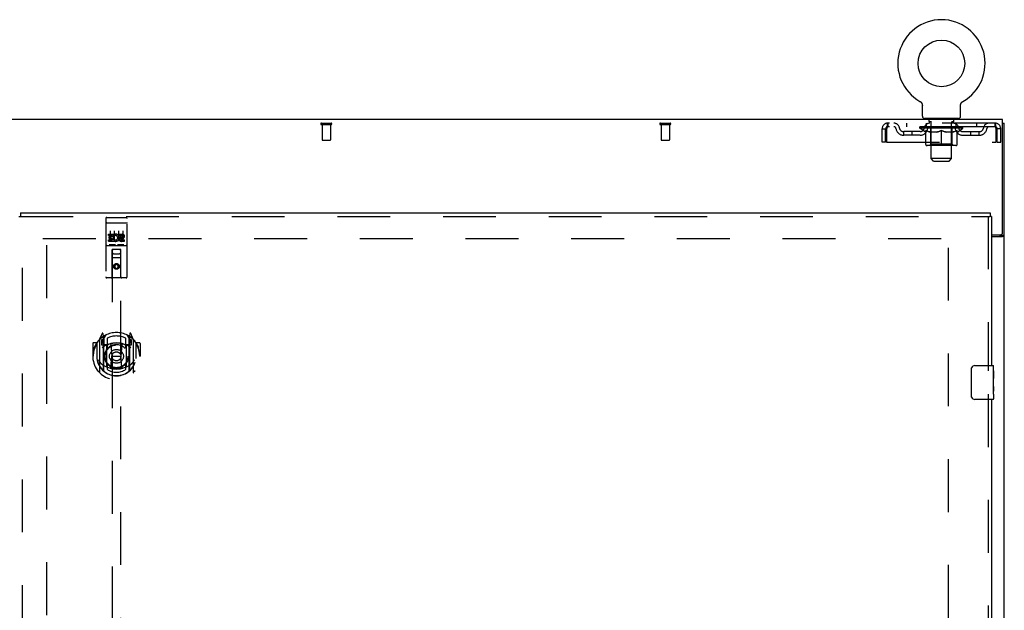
# Model space of a CAD drawing. Header units: inches. Extents: x 0 to 283, y 0 to 183.
# Tile 23 of 36: x 92 to 121, y 113 to 130. Entities that reach past the tile are written whole.
import ezdxf

# ---------------------------------------------------------------- set-up
doc = ezdxf.new("R2010")
doc.units = ezdxf.units.IN
doc.header["$LTSCALE"] = 15.583333
doc.header["$MEASUREMENT"] = 0
doc.linetypes.add('HIDDEN', pattern=[0.2, 0.1, -0.1])
doc.layers.get('0').update_dxf_attribs({"linetype": 'CONTINUOUS'})
doc.layers.add('DEFAULT_2', color=8, linetype='HIDDEN')
doc.layers.add('RIGHTHAND_DOOR_ASSEMBLY', color=7, linetype='CONTINUOUS')

msp = doc.modelspace()

# ---------------------------------------------------------------- linework, layer by layer
at = {"color": 7, "linetype": 'Continuous'}
for p, q in [((118.609, 127.952), (118.609, 127.952)), ((118.609, 127.952), (118.613, 127.95)), ((118.61, 127.952), (118.612, 127.951)), ((118.613, 127.95), (118.617, 127.947)), ((118.617, 127.947), (118.622, 127.944)), ((118.622, 127.944), (118.626, 127.941)), ((118.626, 127.941), (118.63, 127.938)), ((118.63, 127.938), (118.634, 127.935)), ((118.633, 127.935), (118.637, 127.931)), ((118.637, 127.931), (118.641, 127.927)), ((118.641, 127.928), (118.644, 127.924)), ((118.644, 127.924), (118.648, 127.92)), ((118.648, 127.92), (118.651, 127.916)), ((118.651, 127.916), (118.654, 127.912)), ((118.654, 127.912), (118.657, 127.908)), ((118.657, 127.908), (118.66, 127.904)), ((118.66, 127.904), (118.662, 127.899)), ((118.662, 127.899), (118.665, 127.895)), ((118.665, 127.895), (118.667, 127.89)), ((118.667, 127.89), (118.669, 127.886)), ((118.669, 127.886), (118.671, 127.881)), ((118.671, 127.881), (118.673, 127.876)), ((118.673, 127.876), (118.675, 127.871)), ((118.675, 127.872), (118.676, 127.867)), ((118.676, 127.867), (118.677, 127.862)), ((118.677, 127.862), (118.679, 127.857)), ((118.679, 127.857), (118.679, 127.852)), ((118.679, 127.852), (118.68, 127.847)), ((118.682, 127.513), (118.682, 127.827)), ((119.807, 127.842), (119.808, 127.847)), ((119.807, 127.832), (119.807, 127.837)), ((119.807, 127.827), (119.807, 127.832)), ((119.807, 127.513), (119.807, 127.827)), ((119.808, 127.847), (119.809, 127.852)), ((119.809, 127.852), (119.81, 127.857)), ((119.81, 127.857), (119.811, 127.862)), ((119.811, 127.862), (119.812, 127.867)), ((119.812, 127.867), (119.814, 127.872)), ((119.814, 127.871), (119.815, 127.876)), ((119.815, 127.876), (119.817, 127.881)), ((119.817, 127.881), (119.819, 127.886)), ((119.819, 127.886), (119.821, 127.89)), ((119.821, 127.89), (119.824, 127.895)), ((119.823, 127.895), (119.826, 127.899)), ((119.826, 127.899), (119.829, 127.904)), ((119.829, 127.904), (119.831, 127.908)), ((119.831, 127.908), (119.834, 127.912)), ((119.834, 127.912), (119.837, 127.916)), ((119.837, 127.916), (119.841, 127.92)), ((119.841, 127.92), (119.844, 127.924)), ((119.844, 127.924), (119.847, 127.928)), ((119.847, 127.927), (119.851, 127.931)), ((119.851, 127.931), (119.855, 127.935)), ((119.855, 127.935), (119.859, 127.938)), ((119.859, 127.938), (119.863, 127.941)), ((119.863, 127.941), (119.867, 127.944)), ((119.867, 127.944), (119.871, 127.947)), ((119.871, 127.947), (119.875, 127.95)), ((119.871, 127.947), (119.872, 127.948)), ((119.875, 127.95), (119.879, 127.952)), ((119.877, 127.951), (119.878, 127.952)), ((118.744, 127.444), (118.744, 127.414)), ((119.744, 127.444), (118.744, 127.444)), ((119.744, 127.444), (119.744, 127.414)), ((121.046, 127.31), (121.098, 127.31)), ((120.994, 124.019), (120.994, 124.003)), ((120.994, 124.003), (121.098, 124.003))]:
    msp.add_line(p, q, dxfattribs=at)
at = {"color": 3, "linetype": 'Continuous'}
for p, q in [((121.046, 127.414), (61.15, 127.414)), ((121.046, 124.078), (121.046, 127.414)), ((121.098, 55.518), (121.098, 127.31)), ((120.723, 124.018), (120.986, 124.018)), ((120.723, 123.966), (121.039, 123.966))]:
    msp.add_line(p, q, dxfattribs=at)
at = {"color": 7, "linetype": 'Continuous'}
for points in [[(118.68, 127.847), (118.681, 127.842), (118.681, 127.837), (118.682, 127.832), (118.682, 127.827)], [(119.807, 127.832), (119.807, 127.837), (119.807, 127.842)], [(120.962, 123.966), (120.962, 123.968), (120.962, 123.97), (120.962, 123.971), (120.963, 123.973), (120.963, 123.975), (120.964, 123.976), (120.965, 123.978), (120.966, 123.979), (120.968, 123.981), (120.97, 123.982), (120.971, 123.983), (120.973, 123.985), (120.975, 123.986), (120.977, 123.987)], [(120.977, 123.987), (120.981, 123.989), (120.983, 123.991), (120.985, 123.992), (120.987, 123.993), (120.989, 123.995), (120.991, 123.996), (120.992, 123.998), (120.993, 123.999), (120.994, 124), (120.994, 124.002), (120.994, 124.003)]]:
    msp.add_lwpolyline(points, dxfattribs=at)
at = {"color": 3, "linetype": 'Continuous'}
for points in [[(121.039, 123.966), (121.041, 123.968), (121.043, 123.969), (121.046, 123.971), (121.049, 123.972), (121.052, 123.974), (121.056, 123.975), (121.06, 123.977)], [(121.06, 123.977), (121.067, 123.98), (121.071, 123.981), (121.074, 123.982), (121.078, 123.984), (121.081, 123.985), (121.084, 123.986), (121.086, 123.988), (121.089, 123.99), (121.091, 123.991), (121.093, 123.993), (121.095, 123.994), (121.096, 123.996), (121.097, 123.998), (121.098, 123.999), (121.098, 124.001), (121.098, 124.003)]]:
    msp.add_lwpolyline(points, dxfattribs=at)
at = {"color": 7, "linetype": 'Continuous'}
msp.add_circle((119.244, 129.072), 0.688, dxfattribs=at)
for centre, radius, start, end in [((119.244, 129.072), 1.288, 299.5053, 240.4947), ((118.751, 127.513), 0.069, 180, 265), ((119.738, 127.513), 0.069, 275, 360)]:
    msp.add_arc(centre, radius, start, end, dxfattribs=at)
at = {"color": 3, "linetype": 'Continuous'}
msp.add_arc((120.986, 124.078), 0.06, 270, 360, dxfattribs=at)
at = {"layer": 'DEFAULT_2', "color": 8, "linetype": 'HIDDEN'}
for p, q in [((118.616, 127.948), (118.617, 127.947)), ((119.879, 127.952), (119.879, 127.952)), ((100.956, 127.31), (101.24, 127.31)), ((100.956, 127.267), (101.24, 127.267)), ((100.974, 127.267), (100.974, 126.82)), ((101.222, 127.267), (101.222, 126.82)), ((110.956, 127.31), (111.24, 127.31)), ((110.956, 127.267), (111.24, 127.267)), ((110.974, 127.267), (110.974, 126.82)), ((111.222, 127.267), (111.222, 126.82)), ((117.661, 127.31), (117.661, 127.206)), ((120.827, 127.31), (117.661, 127.31)), ((120.827, 127.206), (117.661, 127.206)), ((118.213, 127.31), (118.213, 127.206)), ((118.611, 127.159), (118.611, 127.206)), ((118.62, 127.199), (118.62, 127.206)), ((118.649, 127.199), (118.649, 127.206)), ((118.696, 127.199), (118.696, 127.206)), ((118.759, 127.199), (118.759, 127.206)), ((118.807, 127.206), (118.807, 127.31)), ((118.815, 127.196), (118.815, 127.202)), ((118.837, 127.199), (118.837, 127.206)), ((118.841, 127.444), (118.841, 127.414)), ((118.871, 127.196), (118.871, 127.203)), ((118.879, 127.354), (118.879, 127.434)), ((118.949, 127.344), (118.889, 127.344)), ((118.927, 127.199), (118.927, 127.206)), ((118.944, 126.263), (118.944, 127.334)), ((118.945, 127.196), (118.945, 127.205)), ((119.028, 127.199), (119.028, 127.206)), ((119.034, 127.196), (119.034, 127.205)), ((119.13, 127.199), (119.244, 127.206)), ((119.134, 127.199), (119.134, 127.206)), ((119.135, 127.206), (119.134, 127.206)), ((119.135, 127.199), (119.135, 127.206)), ((119.244, 127.199), (119.244, 127.206)), ((119.281, 127.199), (119.281, 127.204)), ((119.281, 127.204), (119.359, 127.199)), ((119.302, 127.199), (119.302, 127.203)), ((119.354, 127.199), (119.354, 127.206)), ((119.354, 127.199), (119.354, 127.206)), ((119.354, 127.206), (119.354, 127.206)), ((119.455, 127.196), (119.455, 127.205)), ((119.461, 127.199), (119.461, 127.206)), ((119.599, 127.344), (119.539, 127.344)), ((119.543, 127.196), (119.543, 127.205)), ((119.544, 126.263), (119.544, 127.334)), ((119.561, 127.199), (119.561, 127.206)), ((119.609, 127.354), (119.609, 127.434)), ((119.617, 127.196), (119.617, 127.203)), ((119.647, 127.444), (119.647, 127.414)), ((119.651, 127.199), (119.651, 127.206)), ((119.673, 127.196), (119.673, 127.202)), ((119.682, 127.206), (119.682, 127.31)), ((119.729, 127.199), (119.729, 127.206)), ((119.793, 127.199), (119.793, 127.206)), ((119.839, 127.199), (119.839, 127.206)), ((119.868, 127.199), (119.868, 127.206)), ((119.877, 127.159), (119.877, 127.206)), ((120.275, 127.31), (120.275, 127.206)), ((120.827, 127.206), (120.827, 127.31)), ((117.494, 126.748), (117.494, 127.143)), ((117.494, 127.143), (117.598, 127.143)), ((117.598, 126.748), (117.598, 127.143)), ((117.628, 127.143), (117.628, 126.748)), ((118.13, 126.955), (118.13, 127.059)), ((118.613, 127.059), (118.13, 127.059)), ((118.613, 126.955), (118.13, 126.955)), ((118.38, 126.955), (118.38, 127.059)), ((119.877, 127.159), (118.611, 127.159)), ((118.77, 127.048), (118.611, 127.159)), ((118.629, 127.196), (118.629, 127.199)), ((118.629, 127.196), (119.859, 127.196)), ((118.638, 127.196), (118.638, 127.199)), ((118.639, 127.196), (118.639, 127.199)), ((118.665, 127.196), (118.665, 127.199)), ((118.667, 127.196), (118.667, 127.199)), ((118.71, 127.196), (118.71, 127.199)), ((118.713, 127.196), (118.713, 127.199)), ((118.917, 127.199), (118.716, 127.199)), ((118.76, 127.196), (118.76, 127.199)), ((118.761, 127.196), (118.761, 127.199)), ((118.764, 127.196), (118.764, 127.199)), ((118.77, 127.048), (118.781, 127.048)), ((118.771, 127.196), (118.771, 127.199)), ((118.771, 127.196), (118.771, 127.199)), ((118.775, 127.196), (118.775, 127.199)), ((118.778, 127.196), (118.778, 127.2)), ((118.781, 126.685), (118.781, 127.091)), ((118.782, 127.196), (118.782, 127.199)), ((118.797, 127.196), (118.797, 127.199)), ((118.815, 127.196), (118.815, 127.199)), ((118.836, 127.196), (118.836, 127.199)), ((118.847, 127.196), (118.847, 127.199)), ((118.851, 127.196), (118.851, 127.199)), ((118.86, 127.196), (118.86, 127.199)), ((118.887, 127.196), (118.887, 127.199)), ((118.89, 127.196), (118.89, 127.199)), ((118.917, 127.196), (118.917, 127.199)), ((118.984, 127.199), (118.922, 127.199)), ((119.103, 127.048), (118.923, 127.048)), ((118.931, 126.688), (118.931, 127.156)), ((118.934, 127.196), (118.934, 127.199)), ((118.939, 127.196), (118.939, 127.199)), ((118.949, 127.196), (118.949, 127.199)), ((118.96, 127.196), (118.96, 127.199)), ((118.984, 127.196), (118.984, 127.199)), ((119.059, 127.199), (119, 127.199)), ((119.02, 127.196), (119.02, 127.199)), ((119.031, 127.196), (119.031, 127.199)), ((119.036, 127.196), (119.036, 127.199)), ((119.044, 127.196), (119.044, 127.2)), ((119.059, 127.196), (119.059, 127.199)), ((119.14, 127.199), (119.085, 127.199)), ((119.098, 127.196), (119.098, 127.199)), ((119.135, 127.196), (119.135, 127.199)), ((119.139, 127.196), (119.139, 127.2)), ((119.14, 127.196), (119.14, 127.199)), ((119.14, 127.196), (119.14, 127.199)), ((119.223, 127.199), (119.175, 127.199)), ((119.181, 127.196), (119.181, 127.199)), ((119.223, 127.196), (119.223, 127.199)), ((119.242, 127.2), (119.241, 127.199)), ((119.241, 127.196), (119.241, 127.199)), ((119.242, 127.196), (119.242, 127.2)), ((119.244, 126.648), (119.244, 127.092)), ((119.247, 127.196), (119.247, 127.2)), ((119.247, 127.2), (119.247, 127.199)), ((119.247, 127.196), (119.247, 127.199)), ((119.249, 127.199), (119.313, 127.199)), ((119.265, 127.196), (119.265, 127.199)), ((119.308, 127.196), (119.308, 127.199)), ((119.348, 127.196), (119.348, 127.199)), ((119.349, 127.196), (119.349, 127.199)), ((119.349, 127.199), (119.403, 127.199)), ((119.35, 127.196), (119.35, 127.2)), ((119.354, 127.196), (119.354, 127.199)), ((119.565, 127.048), (119.385, 127.048)), ((119.39, 127.196), (119.39, 127.199)), ((119.429, 127.196), (119.429, 127.199)), ((119.429, 127.199), (119.488, 127.199)), ((119.444, 127.196), (119.444, 127.2)), ((119.452, 127.196), (119.452, 127.199)), ((119.457, 127.196), (119.457, 127.199)), ((119.468, 127.196), (119.468, 127.199)), ((119.504, 127.196), (119.504, 127.199)), ((119.504, 127.199), (119.566, 127.199)), ((119.528, 127.196), (119.528, 127.199)), ((119.539, 127.196), (119.539, 127.199)), ((119.549, 127.196), (119.549, 127.199)), ((119.554, 127.196), (119.554, 127.199)), ((119.557, 126.688), (119.557, 127.156)), ((119.571, 127.196), (119.571, 127.199)), ((119.571, 127.199), (119.772, 127.199)), ((119.598, 127.196), (119.598, 127.199)), ((119.601, 127.196), (119.601, 127.199)), ((119.628, 127.196), (119.628, 127.199)), ((119.637, 127.196), (119.637, 127.199)), ((119.641, 127.196), (119.641, 127.199)), ((119.653, 127.196), (119.653, 127.199)), ((119.673, 127.196), (119.673, 127.199)), ((119.692, 127.196), (119.692, 127.199)), ((119.706, 127.196), (119.706, 127.199)), ((119.708, 126.685), (119.708, 127.091)), ((119.708, 127.048), (119.718, 127.048)), ((119.71, 127.196), (119.71, 127.2)), ((119.713, 127.196), (119.713, 127.199)), ((119.717, 127.196), (119.717, 127.199)), ((119.717, 127.196), (119.717, 127.199)), ((119.718, 127.048), (119.877, 127.159)), ((119.724, 127.196), (119.724, 127.199)), ((119.727, 127.196), (119.727, 127.199)), ((119.728, 127.196), (119.728, 127.199)), ((119.775, 127.196), (119.775, 127.199)), ((119.778, 127.196), (119.778, 127.199)), ((119.821, 127.196), (119.821, 127.199)), ((119.823, 127.196), (119.823, 127.199)), ((119.849, 127.196), (119.849, 127.199)), ((119.85, 127.196), (119.85, 127.199)), ((119.859, 127.196), (119.859, 127.199)), ((119.876, 127.059), (120.359, 127.059)), ((119.876, 126.955), (120.359, 126.955)), ((120.109, 126.955), (120.109, 127.059)), ((120.359, 126.955), (120.359, 127.059)), ((120.86, 127.143), (120.855, 127.157)), ((120.86, 126.748), (120.86, 127.143)), ((120.89, 126.748), (120.89, 127.143)), ((120.994, 127.143), (120.89, 127.143)), ((120.994, 126.748), (120.994, 127.143)), ((100.984, 126.81), (101.212, 126.81)), ((110.984, 126.81), (111.212, 126.81)), ((117.598, 126.748), (117.494, 126.748)), ((117.628, 126.748), (120.86, 126.748)), ((119.671, 126.648), (118.818, 126.648)), ((118.931, 126.688), (118.892, 126.648)), ((119.557, 126.688), (118.931, 126.688)), ((119.557, 126.688), (119.597, 126.648)), ((120.89, 126.748), (120.994, 126.748)), ((119.544, 126.263), (118.944, 126.263)), ((119.013, 126.194), (118.944, 126.263)), ((119.013, 126.194), (119.475, 126.194)), ((119.475, 126.194), (119.544, 126.263)), ((92.744, 123.914), (119.348, 123.914)), ((119.452, 62.862), (119.452, 123.966)), ((92.848, 123.713), (92.848, 63.116))]:
    msp.add_line(p, q, dxfattribs=at)
for points in [[(117.661, 127.31), (117.659, 127.309), (117.656, 127.306), (117.654, 127.301), (117.652, 127.294), (117.649, 127.284), (117.647, 127.274), (117.645, 127.261), (117.642, 127.247), (117.64, 127.232), (117.638, 127.216), (117.635, 127.198), (117.633, 127.18), (117.63, 127.162), (117.628, 127.143)], [(117.661, 127.206), (117.659, 127.206), (117.656, 127.205), (117.654, 127.203), (117.652, 127.2), (117.649, 127.196), (117.647, 127.192), (117.645, 127.188), (117.642, 127.182), (117.64, 127.177), (117.638, 127.17), (117.635, 127.164), (117.633, 127.157), (117.628, 127.143)], [(120.86, 127.143), (120.858, 127.162), (120.855, 127.18), (120.853, 127.198), (120.851, 127.216), (120.848, 127.232), (120.846, 127.247), (120.844, 127.261), (120.841, 127.274), (120.839, 127.284), (120.837, 127.294), (120.834, 127.301), (120.832, 127.306), (120.829, 127.309), (120.827, 127.31)], [(120.855, 127.157), (120.853, 127.164), (120.851, 127.17), (120.848, 127.177), (120.846, 127.182), (120.844, 127.188), (120.841, 127.192), (120.839, 127.196), (120.837, 127.2), (120.834, 127.203), (120.832, 127.205), (120.829, 127.206), (120.827, 127.206)], [(118.781, 127.091), (118.806, 127.081), (118.832, 127.072), (118.857, 127.065), (118.881, 127.058), (118.906, 127.052), (118.931, 127.048)], [(118.923, 127.048), (118.9, 127.052), (118.876, 127.058), (118.853, 127.065), (118.829, 127.072), (118.805, 127.081), (118.781, 127.09)], [(119.093, 127.048), (119.118, 127.052), (119.143, 127.058), (119.168, 127.065), (119.193, 127.073), (119.218, 127.082), (119.244, 127.092)], [(119.244, 127.09), (119.22, 127.08), (119.196, 127.072), (119.172, 127.064), (119.149, 127.058), (119.126, 127.052), (119.103, 127.048)], [(119.244, 127.092), (119.27, 127.081), (119.296, 127.073), (119.321, 127.065), (119.346, 127.058), (119.37, 127.052), (119.395, 127.048)], [(119.385, 127.048), (119.362, 127.052), (119.339, 127.058), (119.315, 127.065), (119.292, 127.072), (119.268, 127.08), (119.244, 127.09)], [(119.558, 127.048), (119.582, 127.052), (119.607, 127.058), (119.632, 127.065), (119.657, 127.072), (119.682, 127.081), (119.708, 127.091)], [(119.708, 127.09), (119.683, 127.081), (119.659, 127.072), (119.635, 127.065), (119.612, 127.058), (119.588, 127.052), (119.565, 127.048)]]:
    msp.add_lwpolyline(points, dxfattribs=at)
for centre, radius, start, end in [((100.956, 127.289), 0.0215, 90, 270), ((101.24, 127.289), 0.0215, 270, 90), ((110.956, 127.289), 0.0215, 90, 270), ((111.24, 127.289), 0.0215, 270, 90), ((117.661, 127.143), 0.167, 90, 180), ((117.661, 127.143), 0.063, 90, 180), ((117.84, 127.143), 0.167, 8.0716, 90), ((117.841, 127.144), 0.0625, 7.9863, 90), ((118.902, 127.143), 0.167, 90, 171.9284), ((118.751, 127.513), 0.069, 265, 270), ((118.901, 127.144), 0.0625, 90, 172.0137), ((118.869, 127.434), 0.01, 0, 90), ((118.889, 127.354), 0.01, 180, 270), ((118.934, 127.334), 0.01, 0, 90), ((119.554, 127.334), 0.01, 90, 180), ((119.587, 127.143), 0.167, 8.0716, 90), ((119.587, 127.144), 0.0625, 7.9863, 90), ((119.599, 127.354), 0.01, 270, 360), ((119.619, 127.434), 0.01, 90, 180), ((119.738, 127.513), 0.069, 270, 275), ((120.648, 127.143), 0.167, 90, 171.9284), ((120.647, 127.144), 0.0625, 90, 172.0137), ((120.827, 127.143), 0.167, 0, 90), ((120.827, 127.143), 0.063, 0, 90), ((118.13, 127.184), 0.229, 187.9863, 270), ((118.13, 127.184), 0.125, 188.0716, 270), ((118.613, 127.184), 0.125, 270, 351.9284), ((118.613, 127.184), 0.229, 270, 352.0137), ((118.892, 127.156), 0.0398, 0, 90), ((119.597, 127.156), 0.0398, 90, 180), ((119.876, 127.184), 0.229, 187.9863, 270), ((119.876, 127.184), 0.125, 188.0716, 270), ((120.359, 127.184), 0.125, 270, 351.9284), ((120.359, 127.184), 0.229, 270, 352.0137), ((100.984, 126.82), 0.01, 180, 270), ((101.212, 126.82), 0.01, 270, 360), ((110.984, 126.82), 0.01, 180, 270), ((111.212, 126.82), 0.01, 270, 360), ((118.818, 126.685), 0.0371, 180, 270), ((119.671, 126.685), 0.0371, 270, 360)]:
    msp.add_arc(centre, radius, start, end, dxfattribs=at)
for centre, major_axis, ratio, start_param, end_param in [((119.244, 127.206), (0.633, 0.007), 0.05963, 2.96643, 3.140963), ((118.591, 127.194), (0.198, 0), 0.060556, 0.430652, 1.470503), ((119.244, 127.206), (0.633, 0), 0.060556, -3.141593, -2.96706), ((119.244, 127.206), (0.633, 0.013), 0.05688, 2.791345, 2.965878), ((118.567, 127.194), (0.198, 0.002), 0.05963, 0.25549, 1.295341), ((118.635, 127.194), (0.198, -0.002), 0.05963, 0.605815, 1.645666), ((119.244, 127.206), (0.633, -0.007), 0.05963, -2.96643, -2.791898), ((119.244, 127.206), (0.633, 0.019), 0.052395, 2.616403, 2.790936), ((118.563, 127.194), (0.198, 0.004), 0.05688, 0.080405, 1.120256), ((118.698, 127.194), (0.198, -0.004), 0.05688, 0.7809, 1.820751), ((119.244, 127.206), (0.633, -0.013), 0.05688, -2.791345, -2.616812), ((119.244, 127.206), (0.633, 0.025), 0.046319, 2.441654, 2.616187), ((118.777, 127.194), (0.198, -0.006), 0.052395, 0.955842, 1.995693), ((118.58, 127.194), (0.198, 0.006), 0.052395, -0.094537, 0.945314), ((119.244, 127.206), (0.633, -0.019), 0.052395, -2.616403, -2.44187), ((119.244, 127.206), (0.633, 0.029), 0.038841, 2.267123, 2.441656), ((118.871, 127.194), (0.198, -0.008), 0.046319, 1.130591, 2.170442), ((118.617, 127.194), (0.198, 0.008), 0.046319, -0.269286, 0.770565), ((119.244, 127.206), (0.633, -0.025), 0.046319, -2.441654, -2.267121), ((119.244, 127.206), (0.633, 0.033), 0.030195, 2.09281, 2.267343), ((118.975, 127.194), (0.198, -0.009), 0.038841, 1.305122, 2.344973), ((118.673, 127.194), (0.198, 0.009), 0.038841, -0.443817, 0.596034), ((119.244, 127.206), (0.633, -0.029), 0.038841, -2.267123, -2.092591), ((118.747, 127.194), (0.198, 0.01), 0.030195, -0.61813, 0.421721), ((119.244, 127.206), (0.633, 0.036), 0.020645, 1.918687, 2.09322), ((119.088, 127.194), (0.198, -0.01), 0.030195, 1.479435, 2.519286), ((119.244, 127.206), (0.633, -0.033), 0.030195, -2.09281, -1.918277), ((118.835, 127.194), (0.198, 0.011), 0.020645, -0.792253, 0.247598), ((119.244, 127.206), (0.633, 0.038), 0.010478, 1.744704, 1.919237), ((119.206, 127.194), (0.198, -0.011), 0.020645, 1.653558, 2.693409), ((119.244, 127.206), (0.633, -0.036), 0.020645, -1.918687, -1.744154), ((118.937, 127.194), (0.198, 0.012), 0.010478, -0.966236, -0.000846), ((119.325, 127.194), (0.198, -0.012), 0.010478, 1.827541, 2.867392), ((119.244, 127.206), (0.633, -0.038), 0.010478, -1.744704, -1.563007), ((119.163, 127.194), (0.198, 0.012), 0.010478, 0.274201, 1.314052), ((119.244, 127.206), (0.633, 0.038), 0.010478, -1.571421, -1.396888), ((119.282, 127.194), (0.198, 0.011), 0.020645, 0.448184, 1.488034), ((119.244, 127.206), (0.633, 0.036), 0.020645, -1.397439, -1.222906), ((119.552, 127.194), (0.198, -0.012), 0.010478, -3.140747, -2.175357), ((119.244, 127.206), (0.633, -0.038), 0.010478, 1.222355, 1.396888), ((119.4, 127.194), (0.198, 0.01), 0.030195, 0.622307, 1.662158), ((119.653, 127.194), (0.198, -0.011), 0.020645, 2.893995, 3.933846), ((119.244, 127.206), (0.633, 0.033), 0.030195, -1.223315, -1.048783), ((119.244, 127.206), (0.633, -0.036), 0.020645, 1.048373, 1.222906), ((119.513, 127.194), (0.198, 0.009), 0.038841, 0.79662, 1.836471), ((119.741, 127.194), (0.198, -0.01), 0.030195, 2.719872, 3.759723), ((119.618, 127.194), (0.198, 0.008), 0.046319, 0.971151, 2.011002), ((119.244, 127.206), (0.633, 0.029), 0.038841, -1.049002, -0.874469), ((119.244, 127.206), (0.633, -0.033), 0.030195, 0.87425, 1.048783), ((119.711, 127.194), (0.198, 0.006), 0.052395, 1.1459, 2.185751), ((119.815, 127.194), (0.198, -0.009), 0.038841, 2.545558, 3.585409), ((119.79, 127.194), (0.198, 0.004), 0.05688, 1.320842, 2.360692), ((119.244, 127.206), (0.633, 0.025), 0.046319, -0.874471, -0.699939), ((119.244, 127.206), (0.633, -0.029), 0.038841, 0.699936, 0.874469), ((119.871, 127.194), (0.198, -0.008), 0.046319, 2.371028, 3.410879), ((119.853, 127.194), (0.198, 0.002), 0.05963, 1.495927, 2.535778), ((119.908, 127.194), (0.198, -0.006), 0.052395, 2.196279, 3.23613), ((119.897, 127.194), (0.198, 0), 0.060556, 1.671089, 2.71094), ((119.925, 127.194), (0.198, -0.004), 0.05688, 2.021337, 3.061188), ((119.244, 127.206), (0.633, 0.019), 0.052395, -0.699723, -0.52519), ((119.244, 127.206), (0.633, -0.025), 0.046319, 0.525406, 0.699939), ((119.922, 127.194), (0.198, -0.002), 0.05963, 1.846251, 2.886102), ((119.244, 127.206), (0.633, 0.013), 0.05688, -0.524781, -0.350248), ((119.244, 127.206), (0.633, -0.019), 0.052395, 0.350657, 0.52519), ((119.244, 127.206), (0.633, 0.007), 0.05963, -0.349695, -0.175162), ((119.244, 127.206), (0.633, -0.013), 0.05688, 0.175715, 0.350248), ((119.244, 127.206), (0.633, 0), 0.060556, -0.174533, 0), ((119.244, 127.206), (0.633, -0.007), 0.05963, 0.000629, 0.175162), ((118.591, 127.187), (0.198, 0.002), 0.05963, 1.376596, 1.469874), ((118.635, 127.187), (0.198, 0), 0.060556, 1.551758, 1.645036), ((118.567, 127.187), (0.198, 0.004), 0.05688, 1.20151, 1.294789), ((118.636, 127.19), (0.164, 0.002), 0.05963, 1.065228, 1.614276), ((118.617, 127.19), (0.164, 0.003), 0.05688, 0.890143, 1.43919), ((118.675, 127.19), (0.164, 0), 0.060556, 1.240391, 1.789438), ((118.698, 127.187), (0.198, -0.002), 0.05963, 1.72692, 1.820198), ((118.563, 127.187), (0.198, 0.006), 0.052395, 1.026568, 1.119847), ((118.616, 127.19), (0.164, 0.005), 0.052395, 0.715201, 1.264248), ((118.73, 127.19), (0.164, -0.002), 0.05963, 1.415553, 1.9646), ((118.777, 127.187), (0.198, -0.004), 0.05688, 1.902006, 1.995284), ((118.58, 127.187), (0.198, 0.008), 0.046319, 0.851819, 0.945098), ((118.634, 127.19), (0.164, 0.006), 0.046319, 0.540452, 1.089499), ((118.801, 127.19), (0.164, -0.003), 0.05688, 1.590638, 2.139686), ((118.871, 127.187), (0.198, -0.006), 0.052395, 2.076947, 2.170226), ((118.617, 127.187), (0.198, 0.009), 0.038841, 0.677289, 0.770567), ((118.671, 127.19), (0.164, 0.008), 0.038841, 0.365921, 0.914969), ((118.886, 127.19), (0.164, -0.005), 0.052395, 1.76558, 2.314627), ((118.975, 127.187), (0.198, -0.008), 0.046319, 2.251696, 2.344975), ((118.673, 127.187), (0.198, 0.01), 0.030195, 0.502975, 0.596254), ((118.726, 127.19), (0.164, 0.009), 0.030195, 0.191608, 0.740655), ((118.981, 127.19), (0.164, -0.006), 0.046319, 1.940329, 2.489376), ((119.088, 127.187), (0.198, -0.009), 0.038841, 2.426227, 2.519505), ((118.747, 127.187), (0.198, 0.011), 0.020645, 0.328852, 0.422131), ((118.796, 127.19), (0.164, 0.009), 0.020645, 0.017485, 0.566532), ((119.085, 127.19), (0.164, -0.008), 0.038841, 2.11486, 2.663907), ((119.206, 127.187), (0.198, -0.01), 0.030195, 2.60054, 2.693819), ((118.835, 127.187), (0.198, 0.012), 0.010478, 0.154869, 0.248148), ((118.879, 127.19), (0.164, 0.01), 0.010478, 6.126688, 6.675735), ((119.193, 127.19), (0.164, -0.009), 0.030195, 2.289173, 2.83822), ((119.325, 127.187), (0.198, -0.011), 0.020645, 2.774664, 2.867942), ((119.303, 127.19), (0.164, -0.009), 0.020645, 2.463296, 3.012344), ((119.077, 127.19), (0.164, 0.01), 0.010478, -0.000483, 0.504314), ((119.047, 127.187), (0.198, 0.012), 0.010478, 0.099668, 0.192946), ((119.411, 127.19), (0.164, -0.01), 0.010478, 2.637279, 3.14189), ((119.441, 127.187), (0.198, -0.012), 0.010478, 2.74231, 2.948646), ((119.185, 127.19), (0.164, 0.009), 0.020645, 0.129249, 0.678296), ((119.163, 127.187), (0.198, 0.011), 0.020645, 0.273651, 0.366929), ((119.295, 127.19), (0.164, 0.009), 0.030195, 0.303372, 0.852419), ((119.609, 127.19), (0.164, -0.01), 0.010478, 2.749043, 3.29809), ((119.282, 127.187), (0.198, 0.01), 0.030195, 0.447774, 0.541052), ((119.653, 127.187), (0.198, -0.012), 0.010478, 2.893445, 2.986723), ((119.403, 127.19), (0.164, 0.008), 0.038841, 0.477686, 1.026733), ((119.692, 127.19), (0.164, -0.009), 0.020645, 2.57506, 3.124108), ((119.4, 127.187), (0.198, 0.009), 0.038841, 0.622087, 0.715366), ((119.741, 127.187), (0.198, -0.011), 0.020645, 2.719462, 2.812741), ((119.507, 127.19), (0.164, 0.006), 0.046319, 0.652216, 1.201263), ((119.763, 127.19), (0.164, -0.009), 0.030195, 2.400937, 2.949985), ((119.602, 127.19), (0.164, 0.005), 0.052395, 0.826965, 1.376012), ((119.513, 127.187), (0.198, 0.008), 0.046319, 0.796618, 0.889896), ((119.815, 127.187), (0.198, -0.01), 0.030195, 2.545339, 2.638617), ((119.817, 127.19), (0.164, -0.008), 0.038841, 2.226624, 2.775671), ((119.687, 127.19), (0.164, 0.003), 0.05688, 1.001907, 1.550954), ((119.854, 127.19), (0.164, -0.006), 0.046319, 2.052093, 2.601141), ((119.618, 127.187), (0.198, 0.006), 0.052395, 0.971367, 1.064645), ((119.871, 127.187), (0.198, -0.009), 0.038841, 2.371026, 2.464304), ((119.758, 127.19), (0.164, 0.002), 0.05963, 1.176993, 1.72604), ((119.872, 127.19), (0.164, -0.005), 0.052395, 1.877344, 2.426392), ((119.814, 127.19), (0.164, 0), 0.060556, 1.352155, 1.901202), ((119.872, 127.19), (0.164, -0.003), 0.05688, 1.702402, 2.25145), ((119.852, 127.19), (0.164, -0.002), 0.05963, 1.527317, 2.076364), ((119.711, 127.187), (0.198, 0.004), 0.05688, 1.146309, 1.239587), ((119.908, 127.187), (0.198, -0.008), 0.046319, 2.196495, 2.289773), ((119.79, 127.187), (0.198, 0.002), 0.05963, 1.321394, 1.414673), ((119.925, 127.187), (0.198, -0.006), 0.052395, 2.021746, 2.115024), ((119.853, 127.187), (0.198, 0), 0.060556, 1.496556, 1.589835), ((119.922, 127.187), (0.198, -0.004), 0.05688, 1.846804, 1.940083), ((119.897, 127.187), (0.198, -0.002), 0.05963, 1.671719, 1.764997)]:
    msp.add_ellipse(centre, major_axis=major_axis, ratio=ratio, start_param=start_param, end_param=end_param, dxfattribs=at)
at = {"layer": 'RIGHTHAND_DOOR_ASSEMBLY', "color": 7, "linetype": 'Continuous'}
for p, q in [((92.078, 124.664), (92.078, 124.56)), ((120.681, 124.664), (120.681, 124.56)), ((92.036, 124.56), (92.078, 124.56)), ((120.723, 124.56), (120.681, 124.56)), ((120.128, 119.264), (120.128, 120.064)), ((120.228, 120.164), (120.768, 120.164)), ((120.783, 120.01), (120.776, 120.01)), ((120.776, 120.01), (120.776, 119.78)), ((120.783, 119.585), (120.783, 120.149)), ((120.783, 119.842), (120.776, 119.842)), ((120.783, 119.78), (120.776, 119.78)), ((120.783, 119.744), (120.777, 119.744)), ((120.783, 119.549), (120.776, 119.549)), ((120.776, 119.549), (120.776, 119.413)), ((120.777, 119.381), (120.783, 119.381)), ((120.782, 119.612), (120.783, 119.612)), ((120.783, 119.326), (120.783, 119.583)), ((120.768, 119.164), (120.228, 119.164)), ((120.783, 119.325), (120.783, 119.179))]:
    msp.add_line(p, q, dxfattribs=at)
at = {"layer": 'RIGHTHAND_DOOR_ASSEMBLY', "color": 3, "linetype": 'Continuous'}
for p, q in [((92.078, 124.664), (120.681, 124.664)), ((120.723, 124.56), (120.723, 120.164)), ((120.723, 119.164), (120.723, 93.914))]:
    msp.add_line(p, q, dxfattribs=at)
at = {"layer": 'RIGHTHAND_DOOR_ASSEMBLY', "color": 8, "linetype": 'HIDDEN'}
for p, q in [((92.078, 124.56), (120.681, 124.56)), ((92.14, 62.268), (92.14, 124.56)), ((94.598, 124.502), (94.598, 122.777)), ((94.615, 124.373), (94.614, 124.373)), ((94.615, 124.373), (94.615, 124.373)), ((94.616, 124.373), (94.615, 124.373)), ((94.617, 124.373), (94.616, 124.373)), ((94.618, 124.373), (94.617, 124.373)), ((94.619, 124.373), (94.618, 124.373)), ((94.619, 124.373), (94.619, 124.373)), ((94.62, 124.373), (94.619, 124.373)), ((94.621, 124.373), (94.62, 124.373)), ((94.622, 124.373), (94.621, 124.373)), ((94.623, 124.373), (94.622, 124.373)), ((94.624, 124.373), (94.623, 124.373)), ((94.624, 124.374), (94.624, 124.373)), ((94.625, 124.374), (94.624, 124.374)), ((94.626, 124.374), (94.625, 124.374)), ((94.627, 124.374), (94.626, 124.374)), ((94.628, 124.374), (94.627, 124.374)), ((94.628, 124.532), (95.193, 124.532)), ((94.628, 124.374), (95.193, 124.374)), ((95.193, 124.374), (95.194, 124.374)), ((95.194, 124.374), (95.195, 124.374)), ((95.195, 124.374), (95.196, 124.374)), ((95.196, 124.374), (95.196, 124.374)), ((95.196, 124.374), (95.197, 124.374)), ((95.197, 124.374), (95.198, 124.373)), ((95.198, 124.373), (95.199, 124.373)), ((95.199, 124.373), (95.2, 124.373)), ((95.2, 124.373), (95.201, 124.373)), ((95.201, 124.373), (95.201, 124.373)), ((95.201, 124.373), (95.202, 124.373)), ((95.202, 124.373), (95.203, 124.373)), ((95.203, 124.373), (95.204, 124.373)), ((95.204, 124.373), (95.205, 124.373)), ((95.205, 124.373), (95.205, 124.373)), ((95.205, 124.373), (95.206, 124.373)), ((95.223, 122.777), (95.223, 124.502)), ((120.619, 124.56), (120.619, 120.009)), ((94.679, 123.996), (94.679, 124.039)), ((94.679, 124.039), (94.835, 124.039)), ((94.723, 124.14), (94.723, 123.834)), ((94.835, 123.861), (94.835, 124.039)), ((94.859, 123.991), (94.842, 124.03)), ((94.848, 124.14), (94.848, 123.834)), ((94.973, 124.14), (94.973, 123.834)), ((94.991, 123.996), (94.991, 124.039)), ((94.991, 124.039), (95.084, 124.039)), ((95.098, 124.14), (95.098, 123.834)), ((94.679, 123.996), (94.792, 123.996)), ((94.679, 123.826), (94.679, 123.868)), ((94.679, 123.868), (94.792, 123.868)), ((94.679, 123.826), (94.835, 123.826)), ((94.7, 123.911), (94.7, 123.954)), ((94.7, 123.954), (94.792, 123.954)), ((94.7, 123.911), (94.792, 123.911)), ((94.872, 123.72), (94.7, 123.72)), ((94.792, 123.954), (94.792, 123.996)), ((94.792, 123.868), (94.792, 123.911)), ((94.835, 123.861), (94.848, 123.88)), ((94.835, 123.826), (94.835, 123.838)), ((94.838, 123.836), (94.835, 123.838)), ((95.122, 123.72), (94.95, 123.72)), ((94.991, 123.996), (95.084, 123.996)), ((95.051, 123.912), (95.097, 123.912)), ((95.055, 123.952), (95.084, 123.952)), ((95.055, 123.868), (95.147, 123.868)), ((95.055, 123.826), (95.147, 123.826)), ((95.147, 123.826), (95.147, 123.868)), ((94.628, 123.704), (95.193, 123.704)), ((94.781, 122.777), (94.784, 123.587)), ((94.806, 123.587), (94.784, 123.587)), ((94.786, 123.587), (94.786, 95.585)), ((95.016, 123.587), (94.806, 123.587)), ((94.826, 123.462), (94.996, 123.462)), ((95.037, 123.587), (95.016, 123.587)), ((95.036, 95.585), (95.036, 123.587)), ((95.041, 122.777), (95.037, 123.587)), ((95.038, 123.337), (94.783, 123.337)), ((94.911, 123.158), (94.848, 123.122)), ((94.911, 123.147), (94.858, 123.117)), ((94.911, 123.158), (94.911, 123.147)), ((94.973, 123.122), (94.911, 123.158)), ((94.963, 123.117), (94.911, 123.147)), ((94.848, 123.122), (94.848, 123.05)), ((94.848, 123.122), (94.858, 123.117)), ((94.848, 123.05), (94.858, 123.056)), ((94.848, 123.05), (94.911, 123.014)), ((94.858, 123.117), (94.858, 123.056)), ((94.858, 123.056), (94.911, 123.026)), ((94.911, 123.026), (94.963, 123.056)), ((94.911, 123.014), (94.973, 123.05)), ((94.911, 123.014), (94.911, 123.026)), ((94.973, 123.122), (94.963, 123.117)), ((94.963, 123.056), (94.963, 123.117)), ((94.973, 123.05), (94.963, 123.056)), ((94.973, 123.05), (94.973, 123.122)), ((95.193, 122.747), (94.628, 122.747)), ((94.485, 121.112), (94.415, 120.937)), ((94.528, 121.029), (94.514, 121.109)), ((95.307, 121.109), (95.293, 121.029)), ((95.406, 120.937), (95.336, 121.112)), ((94.211, 120.816), (94.211, 120.443)), ((94.328, 120.831), (94.226, 120.831)), ((94.328, 120.831), (94.328, 120.443)), ((94.336, 120.816), (94.328, 120.831)), ((94.336, 120.828), (94.336, 120.371)), ((94.411, 120.926), (94.411, 119.959)), ((94.468, 120.922), (94.468, 120.772)), ((94.528, 120.922), (94.468, 120.922)), ((94.476, 120.889), (94.506, 120.843)), ((94.536, 120.897), (94.481, 120.897)), ((94.507, 121.008), (94.507, 121.007)), ((94.507, 121.007), (94.507, 121.007)), ((94.507, 121.007), (94.507, 121.007)), ((94.528, 120.013), (94.528, 121.029)), ((94.536, 120.957), (94.606, 121.066)), ((94.536, 120.012), (94.536, 121.016)), ((94.538, 120.991), (94.538, 120.784)), ((94.636, 120.969), (94.636, 120.716)), ((95.186, 120.716), (95.186, 120.969)), ((95.216, 121.066), (95.286, 120.957)), ((95.283, 120.784), (95.283, 120.991)), ((95.286, 120.012), (95.286, 121.016)), ((95.341, 120.897), (95.286, 120.897)), ((95.293, 121.029), (95.293, 120.013)), ((95.353, 120.922), (95.293, 120.922)), ((95.315, 121.007), (95.31, 121.01)), ((95.315, 120.843), (95.345, 120.889)), ((95.353, 120.772), (95.353, 120.922)), ((95.411, 119.959), (95.411, 120.926)), ((95.493, 120.831), (95.485, 120.816)), ((95.486, 120.828), (95.486, 120.371)), ((95.493, 120.443), (95.493, 120.831)), ((95.596, 120.831), (95.493, 120.831)), ((95.611, 120.816), (95.611, 120.443)), ((94.468, 120.772), (94.528, 120.772)), ((94.628, 120.771), (94.556, 120.771)), ((94.558, 120.764), (94.624, 120.764)), ((94.628, 120.129), (94.628, 120.761)), ((94.748, 120.787), (94.778, 120.443)), ((95.074, 120.787), (95.043, 120.443)), ((95.266, 120.771), (95.193, 120.771)), ((95.193, 120.761), (95.193, 120.129)), ((95.197, 120.764), (95.263, 120.764)), ((95.293, 120.772), (95.353, 120.772)), ((94.211, 120.443), (94.226, 120.443)), ((94.328, 120.443), (94.343, 120.443)), ((94.336, 120.371), (94.336, 120.368)), ((94.748, 120.103), (94.778, 120.443)), ((94.778, 120.443), (95.043, 120.443)), ((95.073, 120.103), (95.043, 120.443)), ((95.493, 120.443), (95.478, 120.443)), ((95.486, 120.371), (95.485, 120.368)), ((95.596, 120.443), (95.611, 120.443)), ((94.636, 120.155), (94.636, 120.052)), ((95.186, 120.052), (95.186, 120.155)), ((120.619, 119.319), (120.619, 93.759))]:
    msp.add_line(p, q, dxfattribs=at)
for points in [[(94.614, 124.373), (94.614, 124.373), (94.613, 124.373), (94.613, 124.373), (94.613, 124.372), (94.612, 124.372), (94.612, 124.372), (94.611, 124.372), (94.611, 124.372), (94.611, 124.372), (94.61, 124.372), (94.61, 124.372), (94.61, 124.372), (94.609, 124.372), (94.609, 124.372), (94.609, 124.372), (94.608, 124.372), (94.608, 124.372), (94.608, 124.372), (94.608, 124.372), (94.607, 124.371), (94.607, 124.371), (94.607, 124.371), (94.606, 124.371), (94.606, 124.371), (94.606, 124.371), (94.605, 124.371), (94.605, 124.371), (94.605, 124.371), (94.605, 124.371), (94.604, 124.371), (94.604, 124.371), (94.604, 124.371), (94.604, 124.37), (94.603, 124.37), (94.603, 124.37), (94.603, 124.37), (94.603, 124.37), (94.602, 124.37), (94.602, 124.37), (94.602, 124.37), (94.602, 124.37), (94.602, 124.37), (94.601, 124.37), (94.601, 124.369), (94.601, 124.369), (94.601, 124.369), (94.601, 124.369), (94.601, 124.369), (94.6, 124.369), (94.6, 124.369), (94.6, 124.369), (94.6, 124.369), (94.6, 124.369), (94.6, 124.368), (94.6, 124.368), (94.599, 124.368), (94.599, 124.368), (94.599, 124.368), (94.599, 124.368), (94.599, 124.368), (94.599, 124.368), (94.599, 124.368), (94.599, 124.368), (94.599, 124.367), (94.599, 124.367), (94.598, 124.367), (94.598, 124.367), (94.598, 124.367), (94.598, 124.367), (94.598, 124.367), (94.598, 124.367), (94.598, 124.367), (94.598, 124.367), (94.598, 124.366), (94.598, 124.366), (94.598, 124.366), (94.598, 124.366)], [(95.206, 124.373), (95.207, 124.373), (95.207, 124.373), (95.208, 124.373), (95.208, 124.373), (95.208, 124.373), (95.209, 124.372), (95.209, 124.372), (95.209, 124.372), (95.21, 124.372), (95.21, 124.372), (95.21, 124.372), (95.211, 124.372), (95.211, 124.372), (95.211, 124.372), (95.212, 124.372), (95.212, 124.372), (95.212, 124.372), (95.213, 124.372), (95.213, 124.372), (95.213, 124.372), (95.214, 124.372), (95.214, 124.371), (95.214, 124.371), (95.215, 124.371), (95.215, 124.371), (95.215, 124.371), (95.215, 124.371), (95.216, 124.371), (95.216, 124.371), (95.216, 124.371), (95.217, 124.371), (95.217, 124.371), (95.217, 124.371), (95.217, 124.371), (95.218, 124.37), (95.218, 124.37), (95.218, 124.37), (95.218, 124.37), (95.219, 124.37), (95.219, 124.37), (95.219, 124.37), (95.219, 124.37), (95.219, 124.37), (95.22, 124.37), (95.22, 124.37), (95.22, 124.369), (95.22, 124.369), (95.22, 124.369), (95.22, 124.369), (95.221, 124.369), (95.221, 124.369), (95.221, 124.369), (95.221, 124.369), (95.221, 124.369), (95.221, 124.369), (95.222, 124.368), (95.222, 124.368), (95.222, 124.368), (95.222, 124.368), (95.222, 124.368), (95.222, 124.368), (95.222, 124.368), (95.222, 124.368), (95.222, 124.368), (95.223, 124.368), (95.223, 124.367), (95.223, 124.367), (95.223, 124.367), (95.223, 124.367), (95.223, 124.367), (95.223, 124.367), (95.223, 124.367), (95.223, 124.367), (95.223, 124.367), (95.223, 124.367), (95.223, 124.366), (95.223, 124.366), (95.223, 124.366), (95.223, 124.366)], [(94.7, 123.72), (94.699, 123.72), (94.699, 123.72), (94.699, 123.72), (94.699, 123.72), (94.699, 123.72), (94.698, 123.72), (94.698, 123.72), (94.698, 123.72), (94.698, 123.72), (94.698, 123.72), (94.698, 123.72), (94.697, 123.72), (94.697, 123.72), (94.697, 123.72), (94.697, 123.72), (94.697, 123.72), (94.697, 123.72), (94.696, 123.72), (94.696, 123.72), (94.696, 123.72), (94.696, 123.72), (94.696, 123.72), (94.696, 123.72), (94.696, 123.72), (94.695, 123.72), (94.695, 123.72), (94.695, 123.72), (94.695, 123.72), (94.695, 123.72), (94.695, 123.72), (94.695, 123.72), (94.695, 123.72), (94.694, 123.72), (94.694, 123.72), (94.694, 123.72), (94.694, 123.72), (94.694, 123.72), (94.694, 123.72), (94.694, 123.72), (94.694, 123.721), (94.694, 123.721), (94.693, 123.721), (94.693, 123.721), (94.693, 123.721), (94.693, 123.721), (94.693, 123.721)], [(94.878, 123.721), (94.878, 123.721), (94.878, 123.721), (94.878, 123.721), (94.878, 123.721), (94.878, 123.721), (94.878, 123.721), (94.877, 123.72), (94.877, 123.72), (94.877, 123.72), (94.877, 123.72), (94.877, 123.72), (94.877, 123.72), (94.877, 123.72), (94.877, 123.72), (94.877, 123.72), (94.876, 123.72), (94.876, 123.72), (94.876, 123.72), (94.876, 123.72), (94.876, 123.72), (94.876, 123.72), (94.876, 123.72), (94.876, 123.72), (94.875, 123.72), (94.875, 123.72), (94.875, 123.72), (94.875, 123.72), (94.875, 123.72), (94.875, 123.72), (94.875, 123.72), (94.874, 123.72), (94.874, 123.72), (94.874, 123.72), (94.874, 123.72), (94.874, 123.72), (94.874, 123.72), (94.873, 123.72), (94.873, 123.72), (94.873, 123.72), (94.873, 123.72), (94.873, 123.72), (94.872, 123.72), (94.872, 123.72), (94.872, 123.72), (94.872, 123.72)], [(94.95, 123.72), (94.949, 123.72), (94.949, 123.72), (94.949, 123.72), (94.949, 123.72), (94.949, 123.72), (94.948, 123.72), (94.948, 123.72), (94.948, 123.72), (94.948, 123.72), (94.948, 123.72), (94.948, 123.72), (94.947, 123.72), (94.947, 123.72), (94.947, 123.72), (94.947, 123.72), (94.947, 123.72), (94.947, 123.72), (94.946, 123.72), (94.946, 123.72), (94.946, 123.72), (94.946, 123.72), (94.946, 123.72), (94.946, 123.72), (94.946, 123.72), (94.945, 123.72), (94.945, 123.72), (94.945, 123.72), (94.945, 123.72), (94.945, 123.72), (94.945, 123.72), (94.945, 123.72), (94.945, 123.72), (94.944, 123.72), (94.944, 123.72), (94.944, 123.72), (94.944, 123.72), (94.944, 123.72), (94.944, 123.72), (94.944, 123.72), (94.944, 123.721), (94.944, 123.721), (94.943, 123.721), (94.943, 123.721), (94.943, 123.721), (94.943, 123.721), (94.943, 123.721)], [(95.128, 123.721), (95.128, 123.721), (95.128, 123.721), (95.128, 123.721), (95.128, 123.721), (95.128, 123.721), (95.128, 123.721), (95.127, 123.72), (95.127, 123.72), (95.127, 123.72), (95.127, 123.72), (95.127, 123.72), (95.127, 123.72), (95.127, 123.72), (95.127, 123.72), (95.127, 123.72), (95.126, 123.72), (95.126, 123.72), (95.126, 123.72), (95.126, 123.72), (95.126, 123.72), (95.126, 123.72), (95.126, 123.72), (95.126, 123.72), (95.125, 123.72), (95.125, 123.72), (95.125, 123.72), (95.125, 123.72), (95.125, 123.72), (95.125, 123.72), (95.125, 123.72), (95.124, 123.72), (95.124, 123.72), (95.124, 123.72), (95.124, 123.72), (95.124, 123.72), (95.124, 123.72), (95.123, 123.72), (95.123, 123.72), (95.123, 123.72), (95.123, 123.72), (95.123, 123.72), (95.122, 123.72), (95.122, 123.72), (95.122, 123.72), (95.122, 123.72)], [(94.365, 120.881), (94.366, 120.882), (94.367, 120.883), (94.367, 120.884), (94.368, 120.885), (94.369, 120.885), (94.369, 120.886), (94.37, 120.887), (94.371, 120.888), (94.372, 120.889), (94.372, 120.889), (94.373, 120.89), (94.374, 120.891), (94.375, 120.891), (94.376, 120.892), (94.376, 120.893), (94.377, 120.894), (94.378, 120.894), (94.379, 120.895), (94.38, 120.895), (94.381, 120.896), (94.381, 120.897), (94.382, 120.897), (94.383, 120.898), (94.384, 120.898), (94.385, 120.899), (94.386, 120.899), (94.387, 120.9), (94.388, 120.901), (94.388, 120.901), (94.389, 120.901), (94.39, 120.902), (94.391, 120.902), (94.392, 120.903), (94.393, 120.903)], [(95.428, 120.903), (95.429, 120.903), (95.43, 120.902), (95.431, 120.902), (95.432, 120.901), (95.433, 120.901), (95.434, 120.901), (95.435, 120.9), (95.435, 120.899), (95.436, 120.899), (95.437, 120.898), (95.438, 120.898), (95.439, 120.897), (95.44, 120.897), (95.441, 120.896), (95.442, 120.895), (95.442, 120.895), (95.443, 120.894), (95.444, 120.894), (95.445, 120.893), (95.446, 120.892), (95.446, 120.891), (95.447, 120.891), (95.448, 120.89), (95.449, 120.889), (95.45, 120.889), (95.45, 120.888), (95.451, 120.887), (95.452, 120.886), (95.452, 120.885), (95.453, 120.885), (95.454, 120.884), (95.455, 120.883), (95.455, 120.882), (95.456, 120.881)], [(94.378, 120.329), (94.381, 120.324), (94.384, 120.319), (94.387, 120.314), (94.39, 120.309), (94.393, 120.305), (94.396, 120.301), (94.398, 120.297), (94.401, 120.293), (94.403, 120.289), (94.406, 120.285), (94.408, 120.282), (94.411, 120.279), (94.413, 120.275), (94.415, 120.272), (94.418, 120.269), (94.42, 120.267), (94.422, 120.264), (94.424, 120.261), (94.426, 120.259), (94.428, 120.256), (94.43, 120.254), (94.432, 120.252), (94.434, 120.249), (94.436, 120.247), (94.438, 120.245), (94.44, 120.243), (94.442, 120.241), (94.443, 120.24), (94.445, 120.238), (94.447, 120.236), (94.448, 120.235), (94.45, 120.233), (94.452, 120.232), (94.453, 120.23), (94.455, 120.229), (94.456, 120.228)], [(95.365, 120.228), (95.366, 120.229), (95.368, 120.23), (95.37, 120.232), (95.371, 120.233), (95.373, 120.235), (95.374, 120.236), (95.376, 120.238), (95.378, 120.24), (95.38, 120.241), (95.381, 120.243), (95.383, 120.245), (95.385, 120.247), (95.387, 120.249), (95.389, 120.252), (95.391, 120.254), (95.393, 120.256), (95.395, 120.259), (95.397, 120.261), (95.399, 120.264), (95.401, 120.267), (95.404, 120.269), (95.406, 120.272), (95.408, 120.275), (95.41, 120.279), (95.413, 120.282), (95.415, 120.285), (95.418, 120.289), (95.42, 120.293), (95.423, 120.297), (95.426, 120.301), (95.428, 120.305), (95.431, 120.309), (95.434, 120.314), (95.437, 120.319), (95.44, 120.324), (95.443, 120.329)], [(94.393, 119.982), (94.392, 119.982), (94.391, 119.983), (94.39, 119.983), (94.389, 119.984), (94.388, 119.984), (94.388, 119.985), (94.387, 119.985), (94.386, 119.986), (94.385, 119.986), (94.384, 119.987), (94.383, 119.987), (94.382, 119.988), (94.381, 119.988), (94.381, 119.989), (94.38, 119.99), (94.379, 119.99), (94.378, 119.991), (94.377, 119.992), (94.376, 119.992), (94.376, 119.993), (94.375, 119.994), (94.374, 119.994), (94.373, 119.995), (94.372, 119.996), (94.372, 119.997), (94.371, 119.997), (94.37, 119.998), (94.369, 119.999), (94.369, 120), (94.368, 120), (94.367, 120.001), (94.367, 120.002), (94.366, 120.003), (94.365, 120.004)], [(95.099, 120.086), (95.093, 120.084), (95.088, 120.083), (95.082, 120.081), (95.077, 120.08), (95.071, 120.079), (95.066, 120.078), (95.061, 120.076), (95.055, 120.075), (95.05, 120.074), (95.044, 120.073), (95.039, 120.072), (95.033, 120.071), (95.028, 120.07), (95.022, 120.069), (95.017, 120.068), (95.011, 120.067), (95.005, 120.067), (95, 120.066), (94.994, 120.065), (94.989, 120.064), (94.983, 120.064), (94.978, 120.063), (94.972, 120.063), (94.967, 120.062), (94.961, 120.062), (94.955, 120.062), (94.95, 120.061), (94.944, 120.061), (94.939, 120.061), (94.933, 120.06), (94.927, 120.06), (94.922, 120.06), (94.916, 120.06), (94.911, 120.06), (94.905, 120.06), (94.899, 120.06), (94.894, 120.06), (94.888, 120.06), (94.883, 120.061), (94.877, 120.061), (94.871, 120.061), (94.866, 120.062), (94.86, 120.062), (94.855, 120.062), (94.849, 120.063), (94.844, 120.063), (94.838, 120.064), (94.832, 120.064), (94.827, 120.065), (94.821, 120.066), (94.816, 120.067), (94.81, 120.067), (94.805, 120.068), (94.799, 120.069), (94.794, 120.07), (94.788, 120.071), (94.783, 120.072), (94.777, 120.073), (94.772, 120.074), (94.766, 120.075), (94.761, 120.076), (94.755, 120.078), (94.75, 120.079), (94.744, 120.08), (94.739, 120.081), (94.733, 120.083), (94.728, 120.084), (94.723, 120.086)], [(95.456, 120.004), (95.455, 120.003), (95.455, 120.002), (95.454, 120.001), (95.453, 120), (95.452, 120), (95.452, 119.999), (95.451, 119.998), (95.45, 119.997), (95.45, 119.997), (95.449, 119.996), (95.448, 119.995), (95.447, 119.994), (95.446, 119.994), (95.446, 119.993), (95.445, 119.992), (95.444, 119.992), (95.443, 119.991), (95.442, 119.99), (95.442, 119.99), (95.441, 119.989), (95.44, 119.988), (95.439, 119.988), (95.438, 119.987), (95.437, 119.987), (95.436, 119.986), (95.435, 119.986), (95.435, 119.985), (95.434, 119.985), (95.433, 119.984), (95.432, 119.984), (95.431, 119.983), (95.43, 119.983), (95.429, 119.982), (95.428, 119.982)]]:
    msp.add_lwpolyline(points, dxfattribs=at)
at = {"layer": 'RIGHTHAND_DOOR_ASSEMBLY', "color": 7, "linetype": 'Continuous'}
for points in [[(120.128, 120.064), (120.128, 120.07), (120.129, 120.077), (120.13, 120.083), (120.131, 120.089), (120.133, 120.095), (120.135, 120.1)], [(120.782, 119.61), (120.779, 119.643), (120.778, 119.656), (120.777, 119.668), (120.777, 119.68), (120.776, 119.693), (120.776, 119.706), (120.776, 119.719), (120.777, 119.732), (120.777, 119.744), (120.778, 119.757), (120.779, 119.769)], [(120.778, 119.376), (120.777, 119.385), (120.777, 119.394), (120.776, 119.403), (120.776, 119.413)], [(120.78, 119.352), (120.779, 119.359), (120.779, 119.367), (120.778, 119.376)], [(120.783, 119.583), (120.783, 119.591), (120.782, 119.6), (120.782, 119.61)], [(120.135, 119.228), (120.133, 119.234), (120.131, 119.239), (120.13, 119.245), (120.129, 119.252), (120.128, 119.258), (120.128, 119.264)], [(120.783, 119.325), (120.783, 119.329), (120.783, 119.333), (120.782, 119.339), (120.78, 119.352)]]:
    msp.add_lwpolyline(points, dxfattribs=at)
at = {"layer": 'RIGHTHAND_DOOR_ASSEMBLY', "color": 8, "linetype": 'HIDDEN'}
for centre, radius in [((94.911, 123.087), 0.085), ((94.911, 123.087), 0.0845), ((94.911, 120.436), 0.35), ((94.911, 120.436), 0.335), ((94.911, 120.436), 0.205), ((94.911, 120.436), 0.133)]:
    msp.add_circle(centre, radius, dxfattribs=at)
for centre, radius, start, end in [((94.628, 124.502), 0.03, 90, 180), ((95.193, 124.502), 0.03, 0, 90), ((94.885, 123.932), 0.107, 244.2636, 113.4027), ((95.084, 123.974), 0.0644, 282.2995, 90.0775), ((94.885, 123.932), 0.0639, 234.8895, 113.4026), ((95.055, 123.889), 0.0635, 90, 270), ((95.055, 123.89), 0.0219, 100.307, 270), ((95.084, 123.974), 0.0219, 269.9011, 90), ((94.628, 123.674), 0.03, 90, 180), ((94.826, 123.547), 0.04, 90, 180), ((94.826, 123.502), 0.04, 180, 270), ((94.996, 123.547), 0.04, 0, 90), ((94.996, 123.502), 0.04, 270, 360), ((95.193, 123.674), 0.03, 0, 90), ((94.628, 122.777), 0.03, 180, 270), ((94.751, 122.777), 0.03, 270, 360), ((95.071, 122.777), 0.03, 180, 270), ((95.193, 122.777), 0.03, 270, 360), ((94.911, 120.436), 0.7, 35.2961, 144.7039), ((94.499, 121.107), 0.015, 10, 158.1959), ((95.322, 121.107), 0.015, 21.8041, 170), ((94.911, 120.443), 0.7, 125.5126, 54.4874), ((94.226, 120.816), 0.015, 90, 180), ((94.911, 120.443), 0.685, 146.9885, 180), ((94.356, 120.828), 0.02, 144.7039, 180), ((94.426, 120.926), 0.015, 135.0748, 180), ((94.481, 120.892), 0.005, 90, 212.6792), ((94.911, 120.13), 0.7, 53.2319, 126.7681), ((94.516, 120.996), 0.02, 0, 125.5126), ((94.348, 120.742), 0.188, 0, 32.6792), ((94.518, 120.991), 0.02, 0, 125.2543), ((94.556, 121.016), 0.02, 121.4688, 179.9992), ((94.911, 120.123), 0.7, 66.536, 113.464), ((94.911, 120.436), 0.6, 62.7204, 117.2796), ((95.266, 121.016), 0.02, 0, 58.5295), ((95.303, 120.991), 0.02, 54.7457, 180), ((95.306, 120.996), 0.02, 54.4874, 180), ((95.474, 120.742), 0.188, 147.3208, 180), ((95.341, 120.892), 0.005, 327.3208, 90), ((95.396, 120.926), 0.015, 0, 44.9252), ((95.466, 120.828), 0.02, 0, 35.2961), ((94.911, 120.443), 0.685, 0, 33.0115), ((95.596, 120.816), 0.015, 0, 90), ((94.556, 120.791), 0.02, 180, 270), ((94.558, 120.784), 0.02, 180, 270), ((94.624, 120.784), 0.02, 270, 293.464), ((94.643, 120.761), 0.015, 112.9863, 180), ((94.666, 120.716), 0.03, 180, 311.1261), ((94.911, 120.436), 0.343, 48.8739, 131.1261), ((94.728, 120.785), 0.02, 5.0796, 105.6131), ((95.094, 120.785), 0.02, 74.3869, 174.9204), ((95.156, 120.716), 0.03, 228.8739, 360), ((95.178, 120.761), 0.015, 0, 67.0137), ((95.197, 120.784), 0.02, 246.536, 270), ((95.263, 120.784), 0.02, 270, 360), ((95.266, 120.791), 0.02, 270, 360), ((94.911, 120.445), 0.583, 180.2464, 359.7536), ((94.356, 120.371), 0.02, 180, 187.6622), ((94.911, 120.446), 0.58, 187.6622, 352.3378), ((95.466, 120.371), 0.02, 352.3378, 360), ((94.426, 119.959), 0.015, 180, 224.9252), ((94.911, 120.76), 0.7, 229.529, 310.471), ((94.543, 120.013), 0.015, 180, 229.6413), ((94.556, 120.012), 0.02, 180, 230.6594), ((94.643, 120.129), 0.015, 180, 247.0137), ((94.666, 120.155), 0.03, 48.8739, 180), ((94.911, 120.446), 0.48, 235.0461, 304.9539), ((94.911, 120.436), 0.343, 228.8739, 311.1261), ((94.728, 120.105), 0.02, 254.4248, 354.9204), ((95.093, 120.105), 0.02, 185.0796, 285.5752), ((95.156, 120.155), 0.03, 0, 131.1261), ((95.178, 120.129), 0.015, 292.9863, 360), ((95.266, 120.012), 0.02, 309.3378, 359.9984), ((95.278, 120.013), 0.015, 310.3587, 360), ((95.396, 119.959), 0.015, 315.0748, 360)]:
    msp.add_arc(centre, radius, start, end, dxfattribs=at)
at = {"layer": 'RIGHTHAND_DOOR_ASSEMBLY', "color": 7, "linetype": 'Continuous'}
for centre, radius, start, end in [((120.228, 120.064), 0.1, 90, 158.7946), ((120.768, 120.149), 0.015, 0, 90), ((120.228, 119.264), 0.1, 201.1999, 270), ((120.768, 119.179), 0.015, 270, 360)]:
    msp.add_arc(centre, radius, start, end, dxfattribs=at)
msp.add_ellipse((120.52, 119.748), major_axis=(0.263, 0), ratio=0.432808, start_param=0, end_param=0.179988, dxfattribs=at)

doc.saveas('drawing.dxf')
